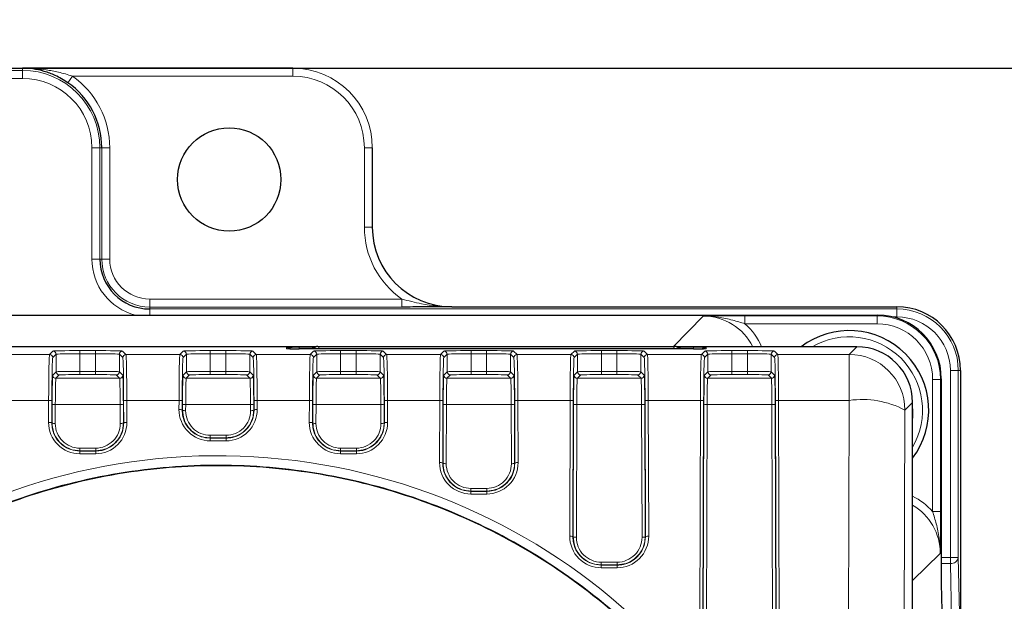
# Paper-space layout 'Blatt3' of a CAD drawing. Header units: millimetres. Extents: x 5 to 418, y 2 to 292.
# Tile 37 of 54: x 111 to 131, y 234 to 246. Entities that reach past the tile are written whole.
import ezdxf

# ---------------------------------------------------------------- set-up
doc = ezdxf.new("R2010")
doc.units = ezdxf.units.MM
doc.layers.add('SLD-0', color=7, linetype='Continuous')
doc.styles.add('SLDTEXTSTYLE0', font='TXT', dxfattribs={"width": 0.605})
doc.dimstyles.new('SLDDIMSTYLE0', dxfattribs={"dimtxt": 3.5, "dimasz": 3.302, "dimexe": 0, "dimexo": 0.0625, "dimgap": 0.875, "dimtad": 1, "dimlfac": 3, "dimrnd": 1e-09, "dimzin": 12, "dimdsep": 46, "dimtxsty": 'SLDTEXTSTYLE0', "dimsah": 1, "dimcen": 0.09, "dimadec": 0, "dimazin": 3, "dimtfac": 1, "dimtofl": 0, "dimtmove": 0, "dimatfit": 3, "dimfxl": 1, "dimfrac": 2, "dimtolj": 1, "dimtzin": 12, "dimarcsym": 0})

# ---------------------------------------------------------------- blocks, each defined once
blk = doc.blocks.new('_D_11')
at = {"layer": 'SLD-0', "color": 7}
for p, q in [((47, 229.716), (47, 259.108)), ((139.333, 229.716), (139.333, 259.108)), ((47, 258.108), (139.333, 258.108))]:
    blk.add_line(p, q, dxfattribs=at)
for points in [[(47, 258.108), (50.302, 257.6), (50.302, 258.616)], [(139.333, 258.108), (136.031, 258.616), (136.031, 257.6)]]:
    blk.add_solid(points, dxfattribs=at)
at = {"layer": 'SLD-0', "color": 7, "insert": (89.156, 262.62), "char_height": 3.5, "attachment_point": 1, "style": 'SLDTEXTSTYLE0'}
blk.add_mtext('277', dxfattribs=at)
blk = doc.blocks.new('_D_12')
at = {"layer": 'SLD-0', "color": 7}
for p, q in [((116.5, 244.882), (150.333, 244.882)), ((149.333, 244.882), (149.333, 85.716)), ((122.166, 85.716), (150.333, 85.716))]:
    blk.add_line(p, q, dxfattribs=at)
for centre, start, end in [((146.647, 165.943), 63.4349, 116.5651), ((146.647, 164.655), 243.4349, 296.5651)]:
    blk.add_arc(centre, 6.006, start, end, dxfattribs=at)
for points in [[(149.333, 244.882), (148.825, 241.58), (149.841, 241.58)], [(149.333, 85.716), (149.841, 89.018), (148.825, 89.018)]]:
    blk.add_solid(points, dxfattribs=at)
at = {"layer": 'SLD-0', "color": 7, "insert": (144.821, 159.284), "char_height": 3.5, "attachment_point": 1, "rotation": 90, "style": 'SLDTEXTSTYLE0'}
blk.add_mtext('477,5', dxfattribs=at)

psp = doc.layouts.new('Blatt3')

# ---------------------------------------------------------------- linework, layer by layer
at = {"color": 7, "linetype": 'Continuous', "lineweight": 25}
for p, q in [((69.833, 244.8825), (116.4997, 244.8825)), ((116.4997, 244.8825), (110.833, 244.8825)), ((118.1663, 243.2159), (118.1663, 241.5492)), ((57.5687, 239.707), (128.764, 239.707)), ((119.833, 239.8825), (129.1663, 239.8825)), ((116.9822, 239.0435), (98.4997, 239.0435)), ((124.8997, 238.9987), (116.633, 238.9987)), ((116.9075, 239.0004), (116.9058, 238.9987)), ((117.0254, 239.0492), (117.0457, 239.0492)), ((117.0457, 239.0492), (124.4869, 239.0492)), ((124.4869, 239.0492), (124.5073, 239.0492)), ((128.3273, 239.0435), (124.5505, 239.0435)), ((124.6268, 238.9987), (124.6251, 239.0004)), ((130.4996, 238.5492), (130.4996, 231.3825)), ((130.0971, 238.3739), (130.0971, 234.0747)), ((129.4938, 138.555), (129.4938, 237.877)), ((130.0971, 234.0747), (130.124, 232.816))]:
    psp.add_line(p, q, dxfattribs=at)
at = {"color": 7, "linetype": 'Continuous', "lineweight": 18}
for p, q in [((110.833, 244.8825), (75.4997, 244.8825)), ((110.833, 244.8825), (110.833, 244.8359)), ((116.4997, 244.7158), (116.4997, 244.8825)), ((116.4997, 244.8825), (116.4997, 244.8825)), ((75.4997, 244.8359), (110.833, 244.8359)), ((110.833, 244.6693), (75.4997, 244.6693)), ((110.833, 244.6693), (110.833, 244.8359)), ((111.877, 244.7158), (111.7818, 244.5791)), ((116.4997, 244.7158), (111.877, 244.7158)), ((112.2864, 240.8825), (112.2864, 243.2159)), ((112.2864, 243.2159), (112.4531, 243.2159)), ((112.4531, 243.2159), (112.4531, 240.8825)), ((112.4939, 243.2159), (112.4531, 243.2159)), ((112.4939, 240.8825), (112.4939, 243.2159)), ((112.6605, 243.2159), (112.4939, 243.2159)), ((112.6605, 243.2159), (112.6605, 240.8825)), ((117.9996, 243.2159), (118.1663, 243.2159)), ((117.9996, 241.5492), (117.9996, 243.2159)), ((118.1663, 241.5492), (118.1663, 243.2159)), ((118.1663, 243.2159), (118.1663, 243.2159)), ((117.9996, 241.5492), (118.1663, 241.5492)), ((118.1663, 241.5492), (118.1663, 241.5492)), ((112.4531, 240.8825), (112.2864, 240.8825)), ((112.4939, 240.8825), (112.4531, 240.8825)), ((112.6605, 240.8825), (112.4939, 240.8825)), ((113.4997, 240.0434), (113.4997, 239.8768)), ((113.4997, 240.0434), (118.7871, 240.0434)), ((118.7871, 240.0434), (118.7871, 239.8768)), ((113.4997, 239.8768), (113.4997, 239.8359)), ((118.7871, 239.8768), (113.4997, 239.8768)), ((113.4997, 239.8359), (129.1663, 239.8359)), ((113.4997, 239.8359), (113.4997, 239.707)), ((129.1663, 239.8825), (119.833, 239.8825)), ((119.833, 239.8825), (119.833, 239.8825)), ((128.749, 239.6921), (128.764, 239.707)), ((129.1663, 239.8359), (129.1663, 239.8825)), ((129.1663, 239.8825), (129.1663, 239.8825)), ((129.1663, 239.8359), (129.1663, 239.6693)), ((124.4807, 239.0521), (125.1034, 239.6863)), ((125.9786, 239.6921), (128.749, 239.6921)), ((125.9786, 239.6921), (125.9786, 239.5255)), ((128.749, 239.5255), (125.9786, 239.5255)), ((128.749, 239.6921), (128.749, 239.5255)), ((129.1663, 239.6693), (129.0787, 239.6693)), ((98.4997, 239.0521), (124.4807, 239.0521)), ((110.2672, 238.8828), (111.3987, 238.8828)), ((111.3987, 238.8828), (111.4694, 238.9535)), ((111.536, 238.8868), (111.4654, 238.8162)), ((111.536, 238.5201), (111.536, 238.8868)), ((112.036, 238.9632), (112.3633, 238.9632)), ((112.036, 238.9632), (112.036, 238.8965)), ((112.036, 238.5275), (112.036, 238.8965)), ((112.3633, 238.8965), (112.036, 238.8965)), ((112.3633, 238.9632), (112.3633, 238.8965)), ((112.3633, 238.5275), (112.3633, 238.8965)), ((112.8633, 238.5201), (112.8633, 238.8868)), ((112.9339, 238.8162), (112.8633, 238.8868)), ((112.9299, 238.9535), (113.0006, 238.8828)), ((113.0006, 238.8828), (114.1321, 238.8828)), ((114.1321, 238.8828), (114.2027, 238.9535)), ((114.2694, 238.8868), (114.1987, 238.8162)), ((114.2694, 238.5201), (114.2694, 238.8868)), ((114.7693, 238.9632), (115.0967, 238.9632)), ((114.7693, 238.9632), (114.7693, 238.8965)), ((114.7693, 238.5275), (114.7693, 238.8965)), ((115.0967, 238.8965), (114.7693, 238.8965)), ((115.0967, 238.9632), (115.0967, 238.8965)), ((115.0967, 238.5275), (115.0967, 238.8965)), ((115.5966, 238.5201), (115.5966, 238.8868)), ((115.6672, 238.8162), (115.5966, 238.8868)), ((115.6632, 238.9535), (115.7339, 238.8828)), ((115.7339, 238.8828), (116.8654, 238.8828)), ((116.3663, 239.0033), (116.3663, 239.0277)), ((116.633, 239.0324), (116.9524, 239.0324)), ((116.633, 239.0324), (116.633, 238.9987)), ((116.8654, 238.8828), (116.9361, 238.9535)), ((116.9279, 239.0004), (116.9075, 239.0004)), ((116.9262, 238.9987), (116.9279, 239.0004)), ((116.9296, 238.9987), (116.9279, 239.0004)), ((117.0027, 238.8868), (116.9321, 238.8162)), ((117.0027, 238.5201), (117.0027, 238.8868)), ((117.0457, 238.9987), (117.0457, 239.0492)), ((117.5026, 238.9632), (117.83, 238.9632)), ((117.5026, 238.9632), (117.5026, 238.8965)), ((117.5026, 238.5275), (117.5026, 238.8965)), ((117.83, 238.8965), (117.5026, 238.8965)), ((117.83, 238.9632), (117.83, 238.8965)), ((117.83, 238.5275), (117.83, 238.8965)), ((118.3299, 238.5201), (118.3299, 238.8868)), ((118.4006, 238.8162), (118.3299, 238.8868)), ((118.3966, 238.9535), (118.4672, 238.8828)), ((118.4672, 238.8828), (119.5987, 238.8828)), ((119.5987, 238.8828), (119.6694, 238.9535)), ((119.736, 238.8868), (119.6654, 238.8162)), ((119.736, 238.5201), (119.736, 238.8868)), ((120.236, 238.9632), (120.5633, 238.9632)), ((120.236, 238.9632), (120.236, 238.8965)), ((120.236, 238.5275), (120.236, 238.8965)), ((120.5633, 238.8965), (120.236, 238.8965)), ((120.5633, 238.9632), (120.5633, 238.8965)), ((120.5633, 238.5275), (120.5633, 238.8965)), ((121.0633, 238.5201), (121.0633, 238.8868)), ((121.1339, 238.8162), (121.0633, 238.8868)), ((121.1299, 238.9535), (121.2006, 238.8828)), ((121.2006, 238.8828), (122.3321, 238.8828)), ((122.3321, 238.8828), (122.4027, 238.9535)), ((122.4694, 238.8868), (122.3987, 238.8162)), ((122.4694, 238.5201), (122.4694, 238.8868)), ((122.9693, 238.9632), (123.2967, 238.9632)), ((122.9693, 238.9632), (122.9693, 238.8965)), ((122.9693, 238.5275), (122.9693, 238.8965)), ((123.2967, 238.8965), (122.9693, 238.8965)), ((123.2967, 238.9632), (123.2967, 238.8965)), ((123.2967, 238.5275), (123.2967, 238.8965)), ((123.7966, 238.5201), (123.7966, 238.8868)), ((123.8672, 238.8162), (123.7966, 238.8868)), ((123.8632, 238.9535), (123.9339, 238.8828)), ((123.9339, 238.8828), (125.0654, 238.8828)), ((124.4807, 239.0492), (124.4807, 239.0521)), ((124.4869, 238.9987), (124.4869, 239.0492)), ((124.5802, 239.0324), (124.8997, 239.0324)), ((124.603, 238.9987), (124.6047, 239.0004)), ((124.6047, 239.0004), (124.6065, 238.9987)), ((124.6251, 239.0004), (124.6047, 239.0004)), ((124.8997, 239.0324), (124.8997, 238.9987)), ((125.0654, 238.8828), (125.1361, 238.9535)), ((125.2027, 238.8868), (125.1321, 238.8162)), ((125.1663, 239.0033), (125.1457, 239.002)), ((125.1663, 239.0277), (125.1663, 239.0033)), ((125.2027, 238.5201), (125.2027, 238.8868)), ((125.7026, 238.9632), (126.03, 238.9632)), ((125.7026, 238.9632), (125.7026, 238.8965)), ((125.7026, 238.5275), (125.7026, 238.8965)), ((126.03, 238.8965), (125.7026, 238.8965)), ((126.03, 238.9632), (126.03, 238.8965)), ((126.03, 238.5275), (126.03, 238.8965)), ((126.5299, 238.5201), (126.5299, 238.8868)), ((126.6006, 238.8162), (126.5299, 238.8868)), ((126.5966, 238.9535), (126.6672, 238.8828)), ((126.6672, 238.8828), (128.1667, 238.8828)), ((128.1667, 238.8828), (128.3273, 239.0435)), ((128.1667, 237.9189), (128.1667, 238.8828)), ((111.4656, 238.4496), (111.536, 238.5201)), ((112.036, 238.5275), (112.036, 238.4608)), ((112.036, 238.5275), (112.3633, 238.5275)), ((112.3633, 238.4608), (112.036, 238.4608)), ((112.3633, 238.5275), (112.3633, 238.4608)), ((112.8633, 238.5201), (112.9337, 238.4496)), ((114.1989, 238.4496), (114.2694, 238.5201)), ((114.7693, 238.5275), (114.7693, 238.4608)), ((114.7693, 238.5275), (115.0967, 238.5275)), ((115.0967, 238.4608), (114.7693, 238.4608)), ((115.0967, 238.5275), (115.0967, 238.4608)), ((115.5966, 238.5201), (115.6671, 238.4496)), ((116.9322, 238.4496), (117.0027, 238.5201)), ((117.5026, 238.4608), (117.5026, 238.5275)), ((117.5026, 238.5275), (117.83, 238.5275)), ((117.83, 238.4608), (117.5026, 238.4608)), ((117.83, 238.4608), (117.83, 238.5275)), ((118.3299, 238.5201), (118.4004, 238.4496)), ((119.6656, 238.4496), (119.736, 238.5201)), ((120.236, 238.4608), (120.236, 238.5275)), ((120.236, 238.5275), (120.5633, 238.5275)), ((120.5633, 238.4608), (120.236, 238.4608)), ((120.5633, 238.4608), (120.5633, 238.5275)), ((121.0633, 238.5201), (121.1337, 238.4496)), ((122.3989, 238.4496), (122.4694, 238.5201)), ((122.9693, 238.4608), (122.9693, 238.5275)), ((122.9693, 238.5275), (123.2967, 238.5275)), ((123.2967, 238.4608), (122.9693, 238.4608)), ((123.2967, 238.4608), (123.2967, 238.5275)), ((123.7966, 238.5201), (123.8671, 238.4496)), ((125.1322, 238.4496), (125.2027, 238.5201)), ((125.7026, 238.4608), (125.7026, 238.5275)), ((125.7026, 238.5275), (126.03, 238.5275)), ((126.03, 238.4608), (125.7026, 238.4608)), ((126.03, 238.4608), (126.03, 238.5275)), ((126.5299, 238.5201), (126.6004, 238.4496)), ((130.2864, 234.6269), (130.2864, 238.5492)), ((130.4531, 238.5492), (130.2864, 238.5492)), ((130.4531, 238.5492), (130.4531, 234.6269)), ((130.4996, 238.5492), (130.4531, 238.5492)), ((130.4996, 231.3825), (130.4996, 238.5492)), ((130.4996, 238.5492), (130.4996, 238.5492)), ((111.6027, 238.4534), (111.5322, 238.3829)), ((111.5322, 238.3829), (112.8671, 238.3829)), ((112.8671, 238.3829), (112.7966, 238.4534)), ((114.336, 238.4534), (114.2655, 238.3829)), ((114.2655, 238.3829), (115.6004, 238.3829)), ((115.6004, 238.3829), (115.5299, 238.4534)), ((117.0694, 238.4534), (116.9989, 238.3829)), ((116.9989, 238.3829), (118.3338, 238.3829)), ((118.3338, 238.3829), (118.2633, 238.4534)), ((119.8027, 238.4534), (119.7322, 238.3829)), ((119.7322, 238.3829), (121.0671, 238.3829)), ((121.0671, 238.3829), (120.9966, 238.4534)), ((122.536, 238.4534), (122.4655, 238.3829)), ((122.4655, 238.3829), (123.8004, 238.3829)), ((123.8004, 238.3829), (123.7299, 238.4534)), ((125.2694, 238.4534), (125.1989, 238.3829)), ((125.1989, 238.3829), (126.5338, 238.3829)), ((126.5338, 238.3829), (126.4633, 238.4534)), ((129.9154, 235.5883), (129.9154, 238.359)), ((130.0821, 238.359), (129.9154, 238.359)), ((130.0971, 238.3739), (130.0821, 238.359)), ((130.0821, 238.359), (130.0821, 235.5883)), ((111.3802, 237.9189), (110.2858, 237.9189)), ((111.3788, 237.4582), (111.3802, 237.9189)), ((111.4468, 237.9074), (111.4454, 237.4466)), ((111.4519, 237.4466), (111.4532, 237.8437)), ((112.9461, 237.8437), (112.9474, 237.4466)), ((112.9539, 237.4466), (112.9525, 237.9074)), ((113.0191, 237.9189), (113.0205, 237.4582)), ((114.1135, 237.9189), (113.0191, 237.9189)), ((114.1129, 237.7276), (114.1135, 237.9189)), ((114.1802, 237.9074), (114.1796, 237.716)), ((114.1861, 237.716), (114.1865, 237.8437)), ((115.6795, 237.8437), (115.6799, 237.716)), ((115.6864, 237.716), (115.6858, 237.9074)), ((115.7525, 237.9189), (115.7531, 237.7276)), ((116.8468, 237.9189), (115.7525, 237.9189)), ((116.8454, 237.4582), (116.8468, 237.9189)), ((116.9135, 237.9074), (116.9121, 237.4466)), ((116.9186, 237.4466), (116.9198, 237.8437)), ((118.4128, 237.8437), (118.414, 237.4466)), ((118.4206, 237.4466), (118.4191, 237.9074)), ((118.4858, 237.9189), (118.4872, 237.4582)), ((119.5802, 237.9189), (118.4858, 237.9189)), ((119.5762, 236.6162), (119.5802, 237.9189)), ((119.6468, 237.9074), (119.6428, 236.6046)), ((119.6494, 236.6046), (119.6532, 237.8437)), ((121.1461, 237.8437), (121.1499, 236.6046)), ((121.1565, 236.6046), (121.1525, 237.9074)), ((121.2191, 237.9189), (121.2231, 236.6162)), ((122.3135, 237.9189), (121.2191, 237.9189)), ((122.3048, 235.0748), (122.3135, 237.9189)), ((122.3802, 237.9074), (122.3714, 235.0632)), ((122.3779, 235.0632), (122.3865, 237.8437)), ((123.8795, 237.8437), (123.888, 235.0632)), ((123.8946, 235.0632), (123.8858, 237.9074)), ((123.9525, 237.9189), (123.9612, 235.0748)), ((125.0468, 237.9189), (123.9525, 237.9189)), ((125.0301, 232.4718), (125.0468, 237.9189)), ((125.1135, 237.9074), (125.0967, 232.4603)), ((125.1033, 232.4603), (125.1198, 237.8437)), ((126.6128, 237.8437), (126.6294, 232.4603)), ((126.6359, 232.4603), (126.6191, 237.9074)), ((126.6858, 237.9189), (126.7026, 232.4718)), ((128.1667, 237.9189), (126.6858, 237.9189)), ((128.0849, 211.3641), (128.1667, 237.9189)), ((129.4938, 237.877), (129.3332, 237.7163)), ((111.5198, 237.8321), (111.5186, 237.435)), ((112.8795, 237.8321), (111.5198, 237.8321)), ((112.8807, 237.435), (112.8795, 237.8321)), ((114.1796, 237.716), (114.1861, 237.716)), ((114.2532, 237.8321), (114.2528, 237.7044)), ((115.6128, 237.8321), (114.2532, 237.8321)), ((115.6132, 237.7044), (115.6128, 237.8321)), ((115.6864, 237.716), (115.6799, 237.716)), ((116.9865, 237.8321), (116.9853, 237.435)), ((118.3461, 237.8321), (116.9865, 237.8321)), ((118.3474, 237.435), (118.3461, 237.8321)), ((119.7198, 237.8321), (119.716, 236.593)), ((121.0795, 237.8321), (119.7198, 237.8321)), ((121.0833, 236.593), (121.0795, 237.8321)), ((122.4532, 237.8321), (122.4446, 235.0517)), ((123.8128, 237.8321), (122.4532, 237.8321)), ((123.8214, 235.0517), (123.8128, 237.8321)), ((125.1865, 237.8321), (125.1699, 232.4487)), ((126.5461, 237.8321), (125.1865, 237.8321)), ((126.5627, 232.4487), (126.5461, 237.8321)), ((129.3332, 237.7163), (129.2514, 211.1615)), ((111.4454, 237.4466), (111.4519, 237.4466)), ((112.9539, 237.4466), (112.9474, 237.4466)), ((116.9121, 237.4466), (116.9186, 237.4466)), ((118.4206, 237.4466), (118.414, 237.4466)), ((114.7663, 237.1893), (114.7663, 237.1342)), ((114.7663, 237.1893), (115.0997, 237.1893)), ((114.7663, 237.1272), (114.7663, 237.1342)), ((115.0997, 237.1342), (114.7663, 237.1342)), ((114.7663, 237.1272), (115.0997, 237.1272)), ((114.7663, 237.1272), (114.7663, 237.0722)), ((115.0997, 237.0722), (114.7663, 237.0722)), ((115.0997, 237.1893), (115.0997, 237.1342)), ((115.0997, 237.1272), (115.0997, 237.1342)), ((115.0997, 237.1272), (115.0997, 237.0722)), ((112.033, 236.919), (112.033, 236.864)), ((112.033, 236.919), (112.3663, 236.919)), ((112.033, 236.857), (112.033, 236.864)), ((112.3663, 236.864), (112.033, 236.864)), ((112.033, 236.857), (112.3663, 236.857)), ((112.033, 236.857), (112.033, 236.8019)), ((112.3663, 236.919), (112.3663, 236.864)), ((112.3663, 236.857), (112.3663, 236.864)), ((112.3663, 236.857), (112.3663, 236.8019)), ((117.4997, 236.864), (117.4997, 236.919)), ((117.4997, 236.919), (117.833, 236.919)), ((117.4997, 236.857), (117.4997, 236.864)), ((117.833, 236.864), (117.4997, 236.864)), ((117.4997, 236.857), (117.4997, 236.8019)), ((117.4997, 236.857), (117.833, 236.857)), ((117.833, 236.864), (117.833, 236.919)), ((117.833, 236.857), (117.833, 236.864)), ((117.833, 236.857), (117.833, 236.8019)), ((112.3663, 236.8019), (112.033, 236.8019)), ((117.833, 236.8019), (117.4997, 236.8019)), ((119.6428, 236.6046), (119.6494, 236.6046)), ((121.1565, 236.6046), (121.1499, 236.6046)), ((120.233, 236.0194), (120.233, 236.0744)), ((120.233, 236.0744), (120.5663, 236.0744)), ((120.233, 236.0124), (120.233, 236.0194)), ((120.5663, 236.0194), (120.233, 236.0194)), ((120.233, 236.0124), (120.233, 235.9573)), ((120.233, 236.0124), (120.5663, 236.0124)), ((120.5663, 236.0194), (120.5663, 236.0744)), ((120.5663, 236.0124), (120.5663, 236.0194)), ((120.5663, 236.0124), (120.5663, 235.9573)), ((120.5663, 235.9573), (120.233, 235.9573)), ((130.0821, 235.5883), (129.9154, 235.5883)), ((122.3714, 235.0632), (122.3779, 235.0632)), ((123.8946, 235.0632), (123.888, 235.0632)), ((130.0762, 234.7132), (129.4938, 234.1468)), ((130.0971, 234.6269), (130.2864, 234.6269)), ((130.4531, 234.6269), (130.2864, 234.6269)), ((130.2864, 234.4992), (130.2864, 234.6269)), ((130.4531, 234.6269), (130.4772, 233.4682)), ((122.9663, 234.4733), (122.9663, 234.5283)), ((122.9663, 234.5283), (123.2997, 234.5283)), ((122.9663, 234.4663), (122.9663, 234.4733)), ((123.2997, 234.4733), (122.9663, 234.4733)), ((122.9663, 234.4663), (123.2997, 234.4663)), ((122.9663, 234.4663), (122.9663, 234.4112)), ((123.2997, 234.4112), (122.9663, 234.4112)), ((123.2997, 234.4733), (123.2997, 234.5283)), ((123.2997, 234.4663), (123.2997, 234.4733)), ((123.2997, 234.4663), (123.2997, 234.4112)), ((130.2864, 234.4992), (130.0971, 234.4992)), ((130.3105, 233.3405), (130.2864, 234.4992))]:
    psp.add_line(p, q, dxfattribs=at)
at = {"color": 7, "linetype": 'Continuous', "lineweight": 18, "flags": 128}
for points in [[(128.3726, 239.0426), (128.0071, 239.0491), (127.9658, 239.0435)], [(129.4938, 237.5145), (129.5015, 237.5744), (129.4929, 237.9232)]]:
    psp.add_lwpolyline(points, dxfattribs=at)
at = {"color": 7, "linetype": 'Continuous', "lineweight": 25}
psp.add_circle((115.1663, 242.5492), 1.0833, dxfattribs=at)
at = {"color": 7, "linetype": 'Continuous', "lineweight": 18}
for centre, radius, start, end in [((116.4997, 243.2159), 1.6666, 0, 90), ((110.833, 243.2159), 1.6201, 0, 90), ((110.833, 243.2159), 1.4534, 0, 90), ((110.833, 243.2159), 1.8275, 0, 55.16109), ((116.4997, 243.2159), 1.5, 0, 90), ((119.833, 241.5492), 1.8334, 180, 235.21818), ((113.4997, 240.8825), 1.2132, 180, 255.68242), ((113.4997, 240.8825), 1.0058, 180, 270), ((113.4997, 240.8825), 0.8391, 180, 270), ((129.1663, 238.5492), 1.2867, 0, 90), ((129.1663, 238.5492), 1.1201, 0, 90), ((128.1663, 237.7159), 1.5367, 329.75423, 120.23637), ((111.3987, 238.8162), 0.0667, 0.02044, 89.97956), ((111.4694, 238.8868), 0.0667, 0.02044, 89.97956), ((112.9299, 238.8868), 0.0667, 90.02044, 179.97956), ((113.0006, 238.8162), 0.0667, 90.02044, 179.97956), ((114.1321, 238.8162), 0.0667, 0.02044, 89.97956), ((114.2027, 238.8868), 0.0667, 0.02044, 89.97956), ((115.6633, 238.8868), 0.0667, 90.02044, 179.97956), ((115.7339, 238.8162), 0.0667, 90.02044, 179.97956), ((116.3663, 238.8611), 0.1667, 56.3311, 90.00033), ((116.8654, 238.8162), 0.0667, 0.02044, 89.97956), ((117.0457, 238.8826), 0.1666, 90.00075, 135.00542), ((116.936, 238.8868), 0.0667, 0.02044, 89.97956), ((118.3966, 238.8868), 0.0667, 90.02044, 179.97956), ((118.4672, 238.8162), 0.0667, 90.02044, 179.97956), ((119.5987, 238.8162), 0.0667, 0.02044, 89.97956), ((119.6694, 238.8868), 0.0667, 0.02044, 89.97956), ((121.1299, 238.8868), 0.0667, 90.02044, 179.97956), ((121.2006, 238.8162), 0.0667, 90.02044, 179.97956), ((122.3321, 238.8162), 0.0667, 0.02044, 89.97956), ((122.4027, 238.8868), 0.0667, 0.02044, 89.97956), ((123.8633, 238.8868), 0.0667, 90.02044, 179.97956), ((123.9339, 238.8162), 0.0667, 90.02044, 179.97956), ((124.4869, 238.8826), 0.1666, 44.99458, 89.99925), ((125.0654, 238.8162), 0.0667, 0.02044, 89.97956), ((125.1663, 238.8611), 0.1667, 89.99967, 123.6689), ((125.136, 238.8868), 0.0667, 0.02044, 89.97956), ((126.5966, 238.8868), 0.0667, 90.02044, 179.97956), ((126.6672, 238.8162), 0.0667, 90.02044, 179.97956), ((128.1663, 237.7159), 1.1669, 0.02044, 89.97956), ((111.6027, 238.5201), 0.0667, 180.02044, 269.97956), ((112.7966, 238.5201), 0.0667, 270.02044, 359.97956), ((114.3361, 238.5201), 0.0667, 180.02044, 269.97956), ((115.5299, 238.5201), 0.0667, 270.02044, 359.97956), ((117.0694, 238.5201), 0.0667, 180.02044, 269.97956), ((118.2632, 238.5201), 0.0667, 270.02044, 359.97956), ((119.8027, 238.5201), 0.0667, 180.02044, 269.97956), ((120.9966, 238.5201), 0.0667, 270.02044, 359.97956), ((122.5361, 238.5201), 0.0667, 180.02044, 269.97956), ((123.7299, 238.5201), 0.0667, 270.02044, 359.97956), ((125.2694, 238.5201), 0.0667, 180.02044, 269.97956), ((126.4632, 238.5201), 0.0667, 270.02044, 359.97956), ((111.5322, 238.4496), 0.0667, 180.02044, 269.97956), ((112.8671, 238.4496), 0.0667, 270.02044, 359.97956), ((114.2656, 238.4496), 0.0667, 180.02044, 269.97956), ((115.6004, 238.4496), 0.0667, 270.02044, 359.97956), ((116.9989, 238.4496), 0.0667, 180.02044, 269.97956), ((118.3337, 238.4496), 0.0667, 270.02044, 359.97956), ((119.7322, 238.4496), 0.0667, 180.02044, 269.97956), ((121.0671, 238.4496), 0.0667, 270.02044, 359.97956), ((122.4656, 238.4496), 0.0667, 180.02044, 269.97956), ((123.8004, 238.4496), 0.0667, 270.02044, 359.97956), ((125.1989, 238.4496), 0.0667, 180.02044, 269.97956), ((126.5337, 238.4496), 0.0667, 270.02044, 359.97956), ((111.3956, 237.8103), 0.1098, 62.197, 98.0979), ((111.5044, 237.9408), 0.1098, 242.197, 278.0979), ((112.8949, 237.9408), 0.1098, 261.9021, 297.803), ((113.0037, 237.8103), 0.1098, 81.9021, 117.803), ((114.129, 237.8103), 0.1098, 62.197, 98.0979), ((114.2377, 237.9408), 0.1098, 242.197, 278.0979), ((115.6283, 237.9408), 0.1098, 261.9021, 297.803), ((115.737, 237.8103), 0.1098, 81.9021, 117.803), ((116.8623, 237.8103), 0.1098, 62.197, 98.0979), ((116.971, 237.9408), 0.1098, 242.197, 278.0979), ((118.3616, 237.9408), 0.1098, 261.9021, 297.803), ((118.4703, 237.8103), 0.1098, 81.9021, 117.803), ((119.5956, 237.8103), 0.1098, 62.197, 98.0979), ((119.7044, 237.9408), 0.1098, 242.197, 278.0979), ((121.0949, 237.9408), 0.1098, 261.9021, 297.803), ((121.2037, 237.8103), 0.1098, 81.9021, 117.803), ((122.329, 237.8103), 0.1098, 62.197, 98.0979), ((122.4377, 237.9408), 0.1098, 242.197, 278.0979), ((123.8283, 237.9408), 0.1098, 261.9021, 297.803), ((123.937, 237.8103), 0.1098, 81.9021, 117.803), ((125.0623, 237.8103), 0.1098, 62.197, 98.0979), ((125.171, 237.9408), 0.1098, 242.197, 278.0979), ((126.5616, 237.9408), 0.1098, 261.9021, 297.803), ((126.6703, 237.8103), 0.1098, 81.9021, 117.803), ((128.4372, 236.0173), 1.9208, 62.197, 98.0979), ((114.1284, 237.6189), 0.1098, 62.197, 98.0979), ((114.7663, 237.7256), 0.6534, 179.82365, 270), ((114.2373, 237.8131), 0.1098, 242.197, 278.0979), ((114.7663, 237.7028), 0.5136, 179.82365, 270), ((115.0997, 237.7256), 0.6534, 270, 0.17635), ((115.0997, 237.7028), 0.5136, 270, 0.17635), ((115.6287, 237.8131), 0.1098, 261.9021, 297.803), ((115.7376, 237.6189), 0.1098, 81.9021, 117.803), ((112.033, 237.4561), 0.6542, 179.82365, 270), ((111.3942, 237.3495), 0.1098, 62.197, 98.0979), ((111.5031, 237.5437), 0.1098, 242.197, 278.0979), ((112.033, 237.4334), 0.5144, 179.82365, 270), ((112.3663, 237.4561), 0.6542, 270, 0.17635), ((112.3663, 237.4334), 0.5144, 270, 0.17635), ((112.8962, 237.5437), 0.1098, 261.9021, 297.803), ((113.0051, 237.3495), 0.1098, 81.9021, 117.803), ((116.8609, 237.3495), 0.1098, 62.197, 98.0979), ((117.4997, 237.4561), 0.6542, 179.82365, 270), ((116.9698, 237.5437), 0.1098, 242.197, 278.0979), ((117.4997, 237.4334), 0.5144, 179.82365, 270), ((117.833, 237.4561), 0.6542, 270, 0.17635), ((117.833, 237.4334), 0.5144, 270, 0.17635), ((118.3628, 237.5437), 0.1098, 261.9021, 297.803), ((118.4718, 237.3495), 0.1098, 81.9021, 117.803), ((119.5916, 236.5075), 0.1098, 62.197, 98.0979), ((120.233, 236.6141), 0.6568, 179.82365, 270), ((119.7006, 236.7017), 0.1098, 242.197, 278.0979), ((120.5663, 236.6141), 0.6568, 270, 0.17635), ((121.0987, 236.7017), 0.1098, 261.9021, 297.803), ((121.2077, 236.5075), 0.1098, 81.9021, 117.803), ((120.233, 236.5914), 0.517, 179.82365, 270), ((120.5663, 236.5914), 0.517, 270, 0.17635), ((122.9663, 235.0728), 0.6616, 179.82365, 270), ((122.3202, 234.9662), 0.1098, 62.197, 98.0979), ((122.4291, 235.1603), 0.1098, 242.197, 278.0979), ((122.9663, 235.0501), 0.5217, 179.82365, 270), ((123.2997, 235.0728), 0.6616, 270, 0.17635), ((123.2997, 235.0501), 0.5217, 270, 0.17635), ((123.8368, 235.1603), 0.1098, 261.9021, 297.803), ((123.9458, 234.9662), 0.1098, 81.9021, 117.803), ((130.3019, 234.6517), 0.1532, 264.21068, 350.70519)]:
    psp.add_arc(centre, radius, start, end, dxfattribs=at)
at = {"color": 7, "linetype": 'Continuous', "lineweight": 25}
for centre, radius, start, end in [((110.833, 243.2159), 1.6609, 0, 55.16109), ((119.833, 241.5492), 1.6667, 180, 270), ((113.4997, 240.8825), 1.0466, 180, 270), ((129.1663, 238.5492), 1.3333, 0, 90), ((128.1663, 237.7159), 1.6667, 322.79802, 127.19477), ((117.0254, 238.8826), 0.1666, 90.00075, 135.00542), ((124.5073, 238.8826), 0.1666, 44.99458, 89.99925)]:
    psp.add_arc(centre, radius, start, end, dxfattribs=at)
for centre, major_axis, ratio, start_param, end_param in [((128.7635, 238.3734), (-0.9476, -0.9386), 0.999681, 2.3611386, 3.931616), ((116.633, 239.0277), (0.2667, 0), 0.0174551, 1.5707963, 3.1415927), ((116.633, 239.0033), (0.2667, 0), 0.0174551, 3.8859881, 4.712389), ((124.8997, 239.0277), (0.2667, 0), 0.0174551, 0, 1.5707963), ((124.8997, 239.0033), (0.2667, 0), 0.0174551, 4.712389, 5.6328724), ((128.327, 237.8767), (0.8252, 0.8252), 0.9996955, 5.4979394, 7.0684312)]:
    psp.add_ellipse(centre, major_axis=major_axis, ratio=ratio, start_param=start_param, end_param=end_param, dxfattribs=at)
at = {"color": 7, "linetype": 'Continuous', "lineweight": 18}
for centre, major_axis, ratio, start_param, end_param in [((125.103, 238.5194), (0.8177, 0.8328), 0.9996012, 5.9542498, 7.0592692), ((125.103, 238.5194), (-0.9344, -0.9517), 0.9996898, 2.7508045, 3.2016864), ((128.7486, 238.3586), (0.9475, 0.9385), 0.9997608, 5.5027313, 7.0732086), ((128.7486, 238.3586), (-0.8292, -0.8213), 0.999681, 2.3611386, 3.931616), ((111.3991, 237.7163), (0, 1.1667), 0.0164576, 0.0174533, 1.3962634), ((112.036, 238.9533), (0.5667, 0), 0.0174551, 1.5707963, 3.1241394), ((112.036, 238.8866), (0.5, 0), 0.0197824, 1.5707963, 3.1241394), ((112.3633, 238.9533), (0.5667, 0), 0.0174551, 0.0174533, 1.5707963), ((112.3633, 238.8866), (0.5, 0), 0.0197824, 0.0174533, 1.5707963), ((113.0002, 237.7163), (0, 1.1667), 0.0164576, 4.8869219, 6.265732), ((114.1324, 237.7163), (0, 1.1667), 0.0164576, 0.0174533, 1.3962634), ((114.7693, 238.9533), (0.5667, 0), 0.0174551, 1.5707963, 3.1241394), ((114.7693, 238.8866), (0.5, 0), 0.0197824, 1.5707963, 3.1241394), ((115.0967, 238.9533), (0.5667, 0), 0.0174551, 0.0174533, 1.5707963), ((115.0967, 238.8866), (0.5, 0), 0.0197824, 0.0174533, 1.5707963), ((115.7336, 237.7163), (0, 1.1667), 0.0164576, 4.8869219, 6.265732), ((116.633, 239.0033), (0.2667, 0), 0.0174551, 3.1415927, 3.8859881), ((116.8657, 237.7163), (0, 1.1667), 0.0164576, 0.0174533, 1.3962634), ((117.5026, 238.9533), (0.5667, 0), 0.0174551, 1.5707963, 3.1241394), ((117.5026, 238.8866), (0.5, 0), 0.0197824, 1.5707963, 3.1241394), ((117.83, 238.9533), (0.5667, 0), 0.0174551, 0.0174533, 1.5707963), ((117.83, 238.8866), (0.5, 0), 0.0197824, 0.0174533, 1.5707963), ((118.4669, 237.7163), (0, 1.1667), 0.0164576, 4.8869219, 6.265732), ((119.5991, 237.7163), (0, 1.1667), 0.0164576, 0.0174533, 1.3962634), ((120.236, 238.9533), (0.5667, 0), 0.0174551, 1.5707963, 3.1241394), ((120.236, 238.8866), (0.5, 0), 0.0197824, 1.5707963, 3.1241394), ((120.5633, 238.9533), (0.5667, 0), 0.0174551, 0.0174533, 1.5707963), ((120.5633, 238.8866), (0.5, 0), 0.0197824, 0.0174533, 1.5707963), ((121.2002, 237.7163), (0, 1.1667), 0.0164576, 4.8869219, 6.265732), ((122.3324, 237.7163), (0, 1.1667), 0.0164576, 0.0174533, 1.3962634), ((122.9693, 238.9533), (0.5667, 0), 0.0174551, 1.5707963, 3.1241394), ((122.9693, 238.8866), (0.5, 0), 0.0197824, 1.5707963, 3.1241394), ((123.2967, 238.9533), (0.5667, 0), 0.0174551, 0.0174533, 1.5707963), ((123.2967, 238.8866), (0.5, 0), 0.0197824, 0.0174533, 1.5707963), ((123.9336, 237.7163), (0, 1.1667), 0.0164576, 4.8869219, 6.265732), ((124.4804, 237.8853), (0.8175, 0.8327), 0.9997784, 0.6546281, 0.7760839), ((125.0657, 237.7163), (0, 1.1667), 0.0164576, 0.0174533, 1.3962634), ((124.8997, 239.0033), (0.2667, 0), 0.0174551, 5.6328724, 6.2831853), ((125.7026, 238.9533), (0.5667, 0), 0.0174551, 1.5707963, 3.1241394), ((125.7026, 238.8866), (0.5, 0), 0.0197824, 1.5707963, 3.1241394), ((126.03, 238.9533), (0.5667, 0), 0.0174551, 0.0174533, 1.5707963), ((126.03, 238.8866), (0.5, 0), 0.0197824, 0.0174533, 1.5707963), ((126.6669, 237.7163), (0, 1.1667), 0.0164576, 4.8869219, 6.265732), ((111.4657, 237.7163), (0, 1.1), 0.0174551, 0.0174533, 1.3962634), ((112.9336, 237.7163), (0, 1.1), 0.0174551, 4.8869219, 6.265732), ((114.1991, 237.7163), (0, 1.1), 0.0174551, 0.0174533, 1.3962634), ((115.6669, 237.7163), (0, 1.1), 0.0174551, 4.8869219, 6.265732), ((116.9324, 237.7163), (0, 1.1), 0.0174551, 0.0174533, 1.3962634), ((118.4002, 237.7163), (0, 1.1), 0.0174551, 4.8869219, 6.265732), ((119.6657, 237.7163), (0, 1.1), 0.0174551, 0.0174533, 1.3962634), ((121.1336, 237.7163), (0, 1.1), 0.0174551, 4.8869219, 6.265732), ((122.3991, 237.7163), (0, 1.1), 0.0174551, 0.0174533, 1.3962634), ((123.8669, 237.7163), (0, 1.1), 0.0174551, 4.8869219, 6.265732), ((125.1324, 237.7163), (0, 1.1), 0.0174551, 0.0174533, 1.3962634), ((126.6002, 237.7163), (0, 1.1), 0.0174551, 4.8869219, 6.265732), ((112.036, 238.5199), (0.5, 0), 0.0151277, 1.5707963, 3.1241394), ((112.036, 238.4533), (0.4333, 0), 0.0174551, 1.5707963, 3.1241394), ((112.3633, 238.5199), (0.5, 0), 0.0151277, 0.0174533, 1.5707963), ((112.3633, 238.4533), (0.4333, 0), 0.0174551, 0.0174533, 1.5707963), ((114.7693, 238.5199), (0.5, 0), 0.0151277, 1.5707963, 3.1241394), ((114.7693, 238.4533), (0.4333, 0), 0.0174551, 1.5707963, 3.1241394), ((115.0967, 238.5199), (0.5, 0), 0.0151277, 0.0174533, 1.5707963), ((115.0967, 238.4533), (0.4333, 0), 0.0174551, 0.0174533, 1.5707963), ((117.5026, 238.5199), (0.5, 0), 0.0151277, 1.5707963, 3.1241394), ((117.5026, 238.4533), (0.4333, 0), 0.0174551, 1.5707963, 3.1241394), ((117.83, 238.5199), (0.5, 0), 0.0151277, 0.0174533, 1.5707963), ((117.83, 238.4533), (0.4333, 0), 0.0174551, 0.0174533, 1.5707963), ((120.236, 238.5199), (0.5, 0), 0.0151277, 1.5707963, 3.1241394), ((120.236, 238.4533), (0.4333, 0), 0.0174551, 1.5707963, 3.1241394), ((120.5633, 238.5199), (0.5, 0), 0.0151277, 0.0174533, 1.5707963), ((120.5633, 238.4533), (0.4333, 0), 0.0174551, 0.0174533, 1.5707963), ((122.9693, 238.5199), (0.5, 0), 0.0151277, 1.5707963, 3.1241394), ((122.9693, 238.4533), (0.4333, 0), 0.0174551, 1.5707963, 3.1241394), ((123.2967, 238.5199), (0.5, 0), 0.0151277, 0.0174533, 1.5707963), ((123.2967, 238.4533), (0.4333, 0), 0.0174551, 0.0174533, 1.5707963), ((125.7026, 238.5199), (0.5, 0), 0.0151277, 1.5707963, 3.1241394), ((125.7026, 238.4533), (0.4333, 0), 0.0174551, 1.5707963, 3.1241394), ((126.03, 238.5199), (0.5, 0), 0.0151277, 0.0174533, 1.5707963), ((126.03, 238.4533), (0.4333, 0), 0.0174551, 0.0174533, 1.5707963), ((111.4658, 237.7163), (0, 0.7333), 0.0174551, 0.0174533, 1.3962634), ((111.5324, 237.7163), (0, 0.6667), 0.0192006, 0.0174533, 1.3962634), ((112.8669, 237.7163), (0, 0.6667), 0.0192006, 4.8869219, 6.265732), ((112.9335, 237.7163), (0, 0.7333), 0.0174551, 4.8869219, 6.265732), ((114.1991, 237.7163), (0, 0.7333), 0.0174551, 0.0174533, 1.3962634), ((114.2658, 237.7163), (0, 0.6667), 0.0192006, 0.0174533, 1.3962634), ((115.6002, 237.7163), (0, 0.6667), 0.0192006, 4.8869219, 6.265732), ((115.6669, 237.7163), (0, 0.7333), 0.0174551, 4.8869219, 6.265732), ((116.9324, 237.7163), (0, 0.7333), 0.0174551, 0.0174533, 1.3962634), ((116.9991, 237.7163), (0, 0.6667), 0.0192006, 0.0174533, 1.3962634), ((118.3335, 237.7163), (0, 0.6667), 0.0192006, 4.8869219, 6.265732), ((118.4002, 237.7163), (0, 0.7333), 0.0174551, 4.8869219, 6.265732), ((119.6658, 237.7163), (0, 0.7333), 0.0174551, 0.0174533, 1.3962634), ((119.7324, 237.7163), (0, 0.6667), 0.0192006, 0.0174533, 1.3962634), ((121.0669, 237.7163), (0, 0.6667), 0.0192006, 4.8869219, 6.265732), ((121.1335, 237.7163), (0, 0.7333), 0.0174551, 4.8869219, 6.265732), ((122.3991, 237.7163), (0, 0.7333), 0.0174551, 0.0174533, 1.3962634), ((122.4658, 237.7163), (0, 0.6667), 0.0192006, 0.0174533, 1.3962634), ((123.8002, 237.7163), (0, 0.6667), 0.0192006, 4.8869219, 6.265732), ((123.8669, 237.7163), (0, 0.7333), 0.0174551, 4.8869219, 6.265732), ((125.1324, 237.7163), (0, 0.7333), 0.0174551, 0.0174533, 1.3962634), ((125.1991, 237.7163), (0, 0.6667), 0.0192006, 0.0174533, 1.3962634), ((126.5335, 237.7163), (0, 0.6667), 0.0192006, 4.8869219, 6.265732), ((126.6002, 237.7163), (0, 0.7333), 0.0174551, 4.8869219, 6.265732), ((114.933, 223.86), (0, 12.8996), 0.999992, 3.3920394, 7.5737685), ((128.9093, 234.7128), (0.9562, 0.9299), 0.9996867, 6.2278114, 6.6289375), ((128.9093, 234.7128), (0.8367, 0.8137), 0.9995973, 5.5118863, 6.5580533)]:
    psp.add_ellipse(centre, major_axis=major_axis, ratio=ratio, start_param=start_param, end_param=end_param, dxfattribs=at)
at = {"color": 7, "linetype": 'Continuous', "lineweight": 25}
for points, knots in [([(111.7818, 244.5791), (111.6946, 244.6332), (111.534, 244.7329), (111.2853, 244.8219), (111.0579, 244.8707), (110.9059, 244.8818), (110.8344, 244.8825), (110.833, 244.8825)], [0, 0, 0, 0, 0.2874961, 0.5295328, 0.7783201, 0.9955896, 1, 1, 1, 1]), ([(119.833, 239.8825), (119.8316, 239.8825), (119.6372, 239.8809), (119.3046, 239.8779), (118.9393, 239.8771), (118.7871, 239.8768)], [0, 0, 0, 0, 0.0040566, 0.5849828, 1, 1, 1, 1]), ([(116.4432, 239.0002), (116.4297, 239.0004), (116.4051, 239.0009), (116.3885, 239.0016), (116.387, 239.0017), (116.3865, 239.0018)], [0, 0, 0, 0, 0.4370995, 0.7974076, 1, 1, 1, 1]), ([(125.1467, 239.0018), (125.1463, 239.0018), (125.1452, 239.0017), (125.1337, 239.0011), (125.1165, 239.0007), (125.107, 239.0005)], [0, 0, 0, 0, 0.1822182, 0.5489228, 1, 1, 1, 1]), ([(114.933, 211.1115), (114.8663, 211.1118), (114.5328, 211.1134), (113.6654, 211.1555), (112.3307, 211.3453), (110.6142, 211.8184), (108.8138, 212.6124), (107.0425, 213.7794), (105.4788, 215.234), (104.186, 216.9168), (103.1797, 218.8129), (102.5057, 220.8477), (102.1792, 222.9935), (102.2204, 225.1584), (102.6334, 227.3108), (103.4026, 229.3483), (104.5196, 231.2443), (105.9276, 232.9025), (107.6109, 234.308), (109.4786, 235.3902), (111.5147, 236.1461), (113.6126, 236.5427), (115.7594, 236.5836), (117.852, 236.2722), (119.8777, 235.6142), (121.7483, 234.6406), (123.4472, 233.3601), (124.9038, 231.824), (126.0984, 230.0482), (126.9785, 228.1015), (127.5269, 226.0093), (127.7143, 223.8583), (127.5326, 221.6799), (126.9855, 219.5744), (126.0775, 217.5711), (124.8528, 215.7702), (123.3257, 214.1906), (121.5779, 212.9133), (119.6263, 211.9426), (117.8278, 211.4062), (116.2442, 211.1507), (115.3717, 211.1246), (114.933, 211.1115)], [0, 0, 0, 0, 0.0024859, 0.0124341, 0.0323611, 0.0526233, 0.0787189, 0.1055704, 0.1317054, 0.1585771, 0.1850965, 0.2123645, 0.2392479, 0.2668998, 0.2939679, 0.3218249, 0.3488094, 0.3765943, 0.4032605, 0.4307236, 0.4569832, 0.4840228, 0.5099717, 0.5366786, 0.5625444, 0.5891513, 0.6151906, 0.6419657, 0.6683598, 0.6954976, 0.7222802, 0.7498247, 0.776862, 0.8046825, 0.8317223, 0.8595604, 0.8863436, 0.9139265, 0.9403107, 0.9674812, 0.9836518, 1, 1, 1, 1])]:
    psp.add_open_spline(points, degree=3, knots=knots, dxfattribs=at)
at = {"color": 7, "linetype": 'Continuous', "lineweight": 18}
for points, knots in [([(110.833, 244.8825), (110.8346, 244.8825), (110.9133, 244.8821), (111.0783, 244.8761), (111.2848, 244.8545), (111.4572, 244.8264), (111.5922, 244.7985), (111.7327, 244.7632), (111.8288, 244.7317), (111.877, 244.7158)], [0, 0, 0, 0, 0.0046108, 0.2242959, 0.4703321, 0.5940852, 0.7181086, 0.8586119, 1, 1, 1, 1]), ([(118.7871, 240.0434), (118.9239, 240.0076), (119.2684, 239.9174), (119.6195, 239.8818), (119.8314, 239.8825), (119.833, 239.8825)], [0, 0, 0, 0, 0.39518926, 0.99559132, 1, 1, 1, 1]), ([(125.1034, 239.6863), (125.1044, 239.6863), (125.1277, 239.6865), (125.2201, 239.6875), (125.406, 239.6893), (125.6699, 239.6915), (125.878, 239.6919), (125.9786, 239.6921)], [0, 0, 0, 0, 0.0038699, 0.0855391, 0.3387236, 0.6801374, 1, 1, 1, 1]), ([(125.9786, 239.5255), (125.8938, 239.5516), (125.709, 239.6085), (125.4452, 239.6651), (125.2415, 239.6844), (125.1362, 239.6863), (125.109, 239.6863), (125.1047, 239.6863), (125.1034, 239.6863)], [0, 0, 0, 0, 0.2926608, 0.6380618, 0.9077334, 0.9852217, 0.9956339, 1, 1, 1, 1]), ([(114.1796, 237.716), (114.1824, 237.6721), (114.1894, 237.5615), (114.2611, 237.3941), (114.397, 237.244), (114.5734, 237.1454), (114.7033, 237.1332), (114.7663, 237.1272)], [0, 0, 0, 0, 0.14448735, 0.36350721, 0.58210517, 0.79707721, 1, 1, 1, 1]), ([(114.7663, 237.1342), (114.7215, 237.1373), (114.6121, 237.1448), (114.4489, 237.2163), (114.3038, 237.3471), (114.2048, 237.5203), (114.1924, 237.6505), (114.1861, 237.716)], [0, 0, 0, 0, 0.1467998, 0.3581849, 0.5698012, 0.7836566, 1, 1, 1, 1]), ([(115.0997, 237.1272), (115.1445, 237.1303), (115.2543, 237.1378), (115.4184, 237.2089), (115.565, 237.3398), (115.6668, 237.5151), (115.6798, 237.6481), (115.6864, 237.716)], [0, 0, 0, 0, 0.144587, 0.3542039, 0.5641838, 0.7776298, 1, 1, 1, 1]), ([(115.6799, 237.716), (115.677, 237.6717), (115.6698, 237.5619), (115.5981, 237.3966), (115.4642, 237.2493), (115.2903, 237.1522), (115.1621, 237.1401), (115.0997, 237.1342)], [0, 0, 0, 0, 0.14673358, 0.36405851, 0.58112966, 0.79590334, 1, 1, 1, 1]), ([(111.4454, 237.4466), (111.4482, 237.4026), (111.4552, 237.292), (111.527, 237.1244), (111.663, 236.974), (111.8397, 236.8752), (111.9698, 236.863), (112.033, 236.857)], [0, 0, 0, 0, 0.1442816, 0.3633042, 0.581904, 0.79688, 1, 1, 1, 1]), ([(112.033, 236.864), (111.9882, 236.867), (111.8787, 236.8745), (111.7153, 236.946), (111.5699, 237.077), (111.4707, 237.2505), (111.4582, 237.3809), (111.4519, 237.4466)], [0, 0, 0, 0, 0.1465872, 0.357969, 0.5695827, 0.7834357, 1, 1, 1, 1]), ([(112.3663, 236.857), (112.4111, 236.86), (112.521, 236.8675), (112.6853, 236.9387), (112.8322, 237.0697), (112.9343, 237.2453), (112.9473, 237.3785), (112.9539, 237.4466)], [0, 0, 0, 0, 0.1443808, 0.3539955, 0.5639742, 0.777417, 1, 1, 1, 1]), ([(112.9474, 237.4466), (112.9445, 237.4023), (112.9373, 237.2924), (112.8656, 237.1269), (112.7316, 236.9793), (112.5574, 236.882), (112.4289, 236.8699), (112.3663, 236.864)], [0, 0, 0, 0, 0.1465213, 0.3638501, 0.5809242, 0.7957008, 1, 1, 1, 1]), ([(116.9121, 237.4466), (116.9149, 237.4026), (116.9219, 237.292), (116.9936, 237.1244), (117.1296, 236.974), (117.3063, 236.8752), (117.4364, 236.863), (117.4997, 236.857)], [0, 0, 0, 0, 0.1442816, 0.3633042, 0.581904, 0.79688, 1, 1, 1, 1]), ([(117.4997, 236.864), (117.4548, 236.867), (117.3454, 236.8745), (117.182, 236.946), (117.0366, 237.077), (116.9374, 237.2505), (116.9249, 237.3809), (116.9186, 237.4466)], [0, 0, 0, 0, 0.1465872, 0.357969, 0.5695827, 0.7834357, 1, 1, 1, 1]), ([(117.833, 236.857), (117.8778, 236.86), (117.9877, 236.8675), (118.152, 236.9387), (118.2989, 237.0697), (118.401, 237.2453), (118.4139, 237.3785), (118.4206, 237.4466)], [0, 0, 0, 0, 0.1443808, 0.3539955, 0.5639742, 0.777417, 1, 1, 1, 1]), ([(118.414, 237.4466), (118.4111, 237.4023), (118.404, 237.2924), (118.3322, 237.1269), (118.1982, 236.9793), (118.0241, 236.882), (117.8956, 236.8699), (117.833, 236.864)], [0, 0, 0, 0, 0.1465213, 0.3638501, 0.5809242, 0.7957008, 1, 1, 1, 1]), ([(119.6428, 236.6046), (119.6456, 236.5606), (119.6526, 236.4497), (119.7244, 236.2814), (119.8609, 236.1303), (120.0384, 236.0308), (120.1693, 236.0184), (120.233, 236.0124)], [0, 0, 0, 0, 0.14364226, 0.36267354, 0.58127892, 0.79626714, 1, 1, 1, 1]), ([(120.233, 236.0194), (120.1882, 236.0224), (120.0784, 236.0299), (119.9144, 236.1014), (119.7683, 236.2329), (119.6683, 236.4072), (119.6557, 236.5384), (119.6494, 236.6046)], [0, 0, 0, 0, 0.1459269, 0.3572982, 0.5689041, 0.7827494, 1, 1, 1, 1]), ([(120.5663, 236.0124), (120.6111, 236.0154), (120.7213, 236.0229), (120.8862, 236.0941), (121.0339, 236.2256), (121.1367, 236.402), (121.1498, 236.536), (121.1565, 236.6046)], [0, 0, 0, 0, 0.1437402, 0.3533482, 0.5633234, 0.776756, 1, 1, 1, 1]), ([(121.1499, 236.6046), (121.1471, 236.5603), (121.1399, 236.4501), (121.0681, 236.284), (120.9337, 236.1356), (120.7586, 236.0376), (120.6294, 236.0253), (120.5663, 236.0194)], [0, 0, 0, 0, 0.1458617, 0.3632025, 0.5802861, 0.7950717, 1, 1, 1, 1]), ([(118.0888, 211.4953), (118.1961, 211.5237), (118.7333, 211.6659), (119.9228, 212.075), (121.5963, 212.9107), (123.3098, 214.1634), (124.8012, 215.6919), (126.012, 217.4357), (126.9273, 219.3811), (127.5036, 221.4516), (127.7258, 223.6166), (127.5784, 225.7819), (127.0589, 227.916), (126.189, 229.9161), (124.9783, 231.7568), (123.4896, 233.3442), (121.7391, 234.6653), (119.8214, 235.6544), (117.7522, 236.3098), (115.6387, 236.6043), (113.4937, 236.5418), (111.4184, 236.1305), (109.4259, 235.3763), (107.6024, 234.3135), (105.963, 232.952), (104.569, 231.3259), (103.4178, 229.4515), (102.9396, 228.0595), (102.6969, 227.3531)], [0, 0, 0, 0, 0.00621918, 0.03112873, 0.07037495, 0.110756, 0.14999829, 0.19033989, 0.23027903, 0.27134662, 0.31181187, 0.35343678, 0.39412848, 0.43600964, 0.47651547, 0.51822524, 0.55821188, 0.59939382, 0.63876733, 0.67930838, 0.71825085, 0.75832772, 0.79720155, 0.83718613, 0.87637315, 0.91666584, 0.95771405, 1, 1, 1, 1]), ([(130.0762, 234.7132), (130.0762, 234.7145), (130.0762, 234.7188), (130.0762, 234.746), (130.0743, 234.8512), (130.0551, 235.0549), (129.9984, 235.3187), (129.9415, 235.5035), (129.9154, 235.5883)], [0, 0, 0, 0, 0.0043664, 0.0147696, 0.092223, 0.3618128, 0.7072745, 1, 1, 1, 1]), ([(130.0821, 235.5883), (130.0819, 235.4877), (130.0815, 235.2796), (130.0792, 235.0158), (130.0774, 234.8298), (130.0765, 234.7375), (130.0762, 234.7143), (130.0762, 234.7132)], [0, 0, 0, 0, 0.3199253, 0.6613941, 0.9145011, 0.9961298, 1, 1, 1, 1]), ([(122.3714, 235.0632), (122.3742, 235.0193), (122.3811, 234.9078), (122.4531, 234.7384), (122.5904, 234.5858), (122.7695, 234.485), (122.9018, 234.4724), (122.9663, 234.4663)], [0, 0, 0, 0, 0.1424866, 0.3615334, 0.5801489, 0.7951592, 1, 1, 1, 1]), ([(122.9663, 234.4733), (122.9215, 234.4763), (122.8113, 234.4838), (122.6461, 234.5554), (122.4986, 234.6876), (122.3973, 234.8635), (122.3844, 234.9962), (122.3779, 235.0632)], [0, 0, 0, 0, 0.1447334, 0.3560861, 0.567678, 0.7815093, 1, 1, 1, 1]), ([(123.2997, 234.4663), (123.3445, 234.4693), (123.4551, 234.4767), (123.6212, 234.5481), (123.7703, 234.6803), (123.8744, 234.8583), (123.8877, 234.9938), (123.8946, 235.0632)], [0, 0, 0, 0, 0.1425822, 0.3521784, 0.5621474, 0.7755617, 1, 1, 1, 1]), ([(123.888, 235.0632), (123.8852, 235.019), (123.8781, 234.9082), (123.8062, 234.741), (123.6708, 234.5911), (123.4943, 234.4918), (123.3636, 234.4794), (123.2997, 234.4733)], [0, 0, 0, 0, 0.1446696, 0.3620322, 0.5791329, 0.793935, 1, 1, 1, 1])]:
    psp.add_open_spline(points, degree=3, knots=knots, dxfattribs=at)

# ---------------------------------------------------------------- dimensions: what is measured, and where the dimension line sits
at = {"layer": 'SLD-0', "color": 7}
dim = psp.add_linear_dim(base=(139.3328, 258.1085), p1=(46.9996, 229.7158), p2=(139.3328, 229.7158), dimstyle='SLDDIMSTYLE0', dxfattribs=at)
dim.commit()
dim.dimension.update_dxf_attribs({"geometry": '_D_11', "text_midpoint": (93.1662, 258.1085), "dimtype": 160})
dim = psp.add_linear_dim(base=(149.333, 85.7159), p1=(116.4997, 244.8825), p2=(122.1663, 85.7159), angle=90, text='(<>)', dimstyle='SLDDIMSTYLE0', dxfattribs=at)
dim.commit()
dim.dimension.update_dxf_attribs({"geometry": '_D_12', "text_midpoint": (149.333, 165.2992), "dimtype": 160})

doc.saveas('drawing.dxf')
